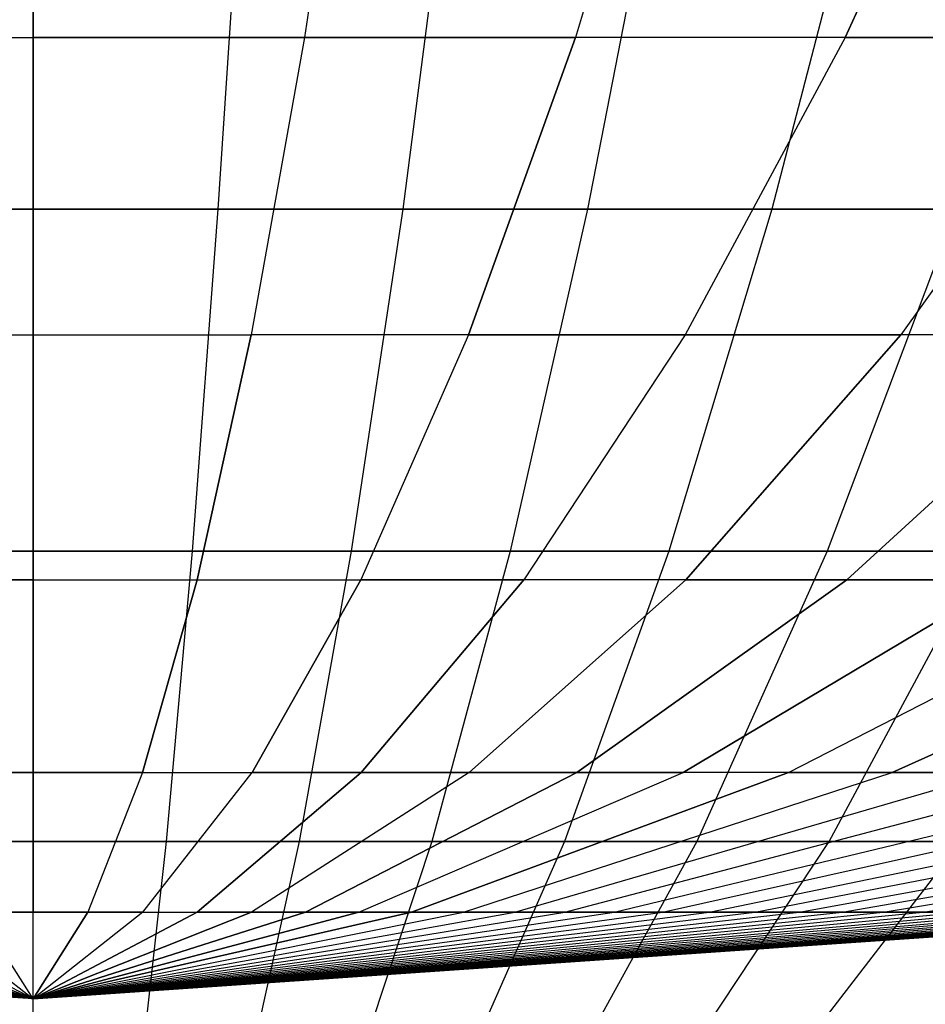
# Model space of a CAD drawing. Extents: x -125 to 125, y -143 to 0.
# Tile 70 of 241: x -0.03 to 1.76, y -141.89 to -139.94. Entities that reach past the tile are written whole.
import ezdxf

# ---------------------------------------------------------------- set-up
doc = ezdxf.new("R2010")
doc.units = 0
doc.header["$LTSCALE"] = 25.4
doc.layers.get('0').update_dxf_attribs({"linetype": 'CONTINUOUS'})

# ---------------------------------------------------------------- blocks, each defined once
blk = doc.blocks.new('NL2500026672_STL')
at = {"color": 0}
for p, q in [((0, -139.2859, 14.7023), (0, -139.9757, 12.3049)), ((0, -139.2859, -14.7023), (0, -139.9757, -12.3049)), ((0, -139.2859, -14.7023), (0, -139.9757, -12.3049)), ((0, -139.2859, 14.7023), (0, -139.9757, 12.3049)), ((0.6413, -139.2859, 14.6884), (0.5367, -139.9757, 12.2932)), ((0.6413, -139.2859, -14.6884), (0.5367, -139.9757, -12.2932)), ((0.6413, -139.2859, 14.6884), (0.5367, -139.9757, 12.2932)), ((0.6413, -139.2859, -14.6884), (0.5367, -139.9757, -12.2932)), ((1.2814, -139.2859, 14.6464), (1.0724, -139.9757, 12.2581)), ((1.2814, -139.2859, 14.6464), (1.0724, -139.9757, 12.2581)), ((1.2814, -139.2859, -14.6464), (1.0724, -139.9757, -12.2581)), ((1.2814, -139.2859, -14.6464), (1.0724, -139.9757, -12.2581)), ((1.919, -139.2859, 14.5766), (1.6061, -139.9757, 12.1997)), ((1.919, -139.2859, 14.5766), (1.6061, -139.9757, 12.1997)), ((1.6061, -139.9757, -12.1997), (1.919, -139.2859, -14.5766)), ((1.6061, -139.9757, -12.1997), (1.919, -139.2859, -14.5766)), ((0, -140.3154, -17.3433), (0, -139.5387, -19.7336)), ((0, -140.3154, -17.3433), (0, -139.5387, -19.7336)), ((0.416, -139.5387, 19.7292), (0.3656, -140.3154, 17.3395)), ((0.416, -139.5387, 19.7292), (0.3656, -140.3154, 17.3395)), ((0.8319, -139.5387, -19.7161), (0.7311, -140.3154, -17.3279)), ((0.8319, -139.5387, -19.7161), (0.7311, -140.3154, -17.3279)), ((1.2474, -139.5387, 19.6941), (1.0963, -140.3154, 17.3087)), ((1.2474, -139.5387, 19.6941), (1.0963, -140.3154, 17.3087)), ((1.6623, -139.5387, -19.6635), (1.461, -140.3154, -17.2817)), ((1.6623, -139.5387, -19.6635), (1.461, -140.3154, -17.2817)), ((-0.5367, -139.9757, 12.2932), (0, -139.9757, 12.3049)), ((-0.5367, -139.9757, 12.2932), (0, -139.9757, 12.3049)), ((-0.5367, -139.9757, -12.2932), (0, -139.9757, -12.3049)), ((-0.5367, -139.9757, -12.2932), (0, -139.9757, -12.3049)), ((0, -140.5635, 9.8805), (0, -139.9757, 12.3049)), ((0.5367, -139.9757, 12.2932), (0, -139.9757, 12.3049)), ((0, -140.5635, 9.8805), (0, -139.9757, 12.3049)), ((0, -139.9757, -12.3049), (0.5367, -139.9757, -12.2932)), ((0, -139.9757, -12.3049), (0, -140.5635, -9.8805)), ((0.5367, -139.9757, 12.2932), (0, -139.9757, 12.3049)), ((0, -139.9757, -12.3049), (0, -140.5635, -9.8805)), ((0, -139.9757, -12.3049), (0.5367, -139.9757, -12.2932)), ((0.5367, -139.9757, 12.2932), (0.431, -140.5635, 9.8711)), ((0.5367, -139.9757, -12.2932), (0.431, -140.5635, -9.8711)), ((0.5367, -139.9757, 12.2932), (0.431, -140.5635, 9.8711)), ((0.5367, -139.9757, -12.2932), (0.431, -140.5635, -9.8711)), ((1.0724, -139.9757, 12.2581), (0.5367, -139.9757, 12.2932)), ((0.5367, -139.9757, -12.2932), (1.0724, -139.9757, -12.2581)), ((1.0724, -139.9757, 12.2581), (0.5367, -139.9757, 12.2932)), ((0.5367, -139.9757, -12.2932), (1.0724, -139.9757, -12.2581)), ((1.0724, -139.9757, 12.2581), (0.8611, -140.5635, 9.8429)), ((0.8611, -140.5635, -9.8429), (1.0724, -139.9757, -12.2581)), ((0.8611, -140.5635, -9.8429), (1.0724, -139.9757, -12.2581)), ((1.0724, -139.9757, 12.2581), (0.8611, -140.5635, 9.8429)), ((1.6061, -139.9757, 12.1997), (1.0724, -139.9757, 12.2581)), ((1.6061, -139.9757, 12.1997), (1.0724, -139.9757, 12.2581)), ((1.6061, -139.9757, -12.1997), (1.0724, -139.9757, -12.2581)), ((1.6061, -139.9757, -12.1997), (1.0724, -139.9757, -12.2581)), ((1.6061, -139.9757, 12.1997), (1.2897, -140.5635, 9.796)), ((1.6061, -139.9757, 12.1997), (1.2897, -140.5635, 9.796)), ((1.6061, -139.9757, -12.1997), (1.2897, -140.5635, -9.796)), ((1.6061, -139.9757, -12.1997), (1.2897, -140.5635, -9.796)), ((2.1367, -139.9757, 12.118), (1.6061, -139.9757, 12.1997)), ((2.1367, -139.9757, 12.118), (1.6061, -139.9757, 12.1997)), ((1.6061, -139.9757, -12.1997), (2.1367, -139.9757, -12.118)), ((1.6061, -139.9757, -12.1997), (2.1367, -139.9757, -12.118)), ((2.1367, -139.9757, 12.118), (1.7157, -140.5635, 9.7304)), ((2.1367, -139.9757, -12.118), (1.7157, -140.5635, -9.7304)), ((2.1367, -139.9757, -12.118), (1.7157, -140.5635, -9.7304)), ((2.1367, -139.9757, 12.118), (1.7157, -140.5635, 9.7304)), ((0, -140.3154, -17.3433), (-0.7311, -140.3154, -17.3279)), ((0, -140.3154, -17.3433), (-0.7311, -140.3154, -17.3279)), ((-0.3656, -140.3154, 17.3395), (0.3656, -140.3154, 17.3395)), ((-0.3656, -140.3154, 17.3395), (0.3656, -140.3154, 17.3395)), ((0.7311, -140.3154, -17.3279), (0, -140.3154, -17.3433)), ((0.7311, -140.3154, -17.3279), (0, -140.3154, -17.3433)), ((0, -140.9914, -14.9226), (0, -140.3154, -17.3433)), ((0, -140.9914, -14.9226), (0, -140.3154, -17.3433)), ((0.3656, -140.3154, 17.3395), (0.3146, -140.9914, 14.9193)), ((0.3656, -140.3154, 17.3395), (0.3146, -140.9914, 14.9193)), ((0.3656, -140.3154, 17.3395), (1.0963, -140.3154, 17.3087)), ((0.3656, -140.3154, 17.3395), (1.0963, -140.3154, 17.3087)), ((0.7311, -140.3154, -17.3279), (0.6291, -140.9914, -14.9094)), ((0.7311, -140.3154, -17.3279), (0.6291, -140.9914, -14.9094)), ((1.461, -140.3154, -17.2817), (0.7311, -140.3154, -17.3279)), ((1.461, -140.3154, -17.2817), (0.7311, -140.3154, -17.3279)), ((1.0963, -140.3154, 17.3087), (0.9433, -140.9914, 14.8928)), ((1.0963, -140.3154, 17.3087), (0.9433, -140.9914, 14.8928)), ((1.0963, -140.3154, 17.3087), (1.825, -140.3154, 17.2471)), ((1.0963, -140.3154, 17.3087), (1.825, -140.3154, 17.2471)), ((1.461, -140.3154, -17.2817), (1.2571, -140.9914, -14.8696)), ((1.461, -140.3154, -17.2817), (1.2571, -140.9914, -14.8696)), ((2.1882, -140.3154, -17.2047), (1.461, -140.3154, -17.2817)), ((2.1882, -140.3154, -17.2047), (1.461, -140.3154, -17.2817)), ((1.825, -140.3154, 17.2471), (1.5703, -140.9914, 14.8398)), ((1.825, -140.3154, 17.2471), (1.5703, -140.9914, 14.8398)), ((-0.431, -140.5635, 9.8711), (0, -140.5635, 9.8805)), ((-0.431, -140.5635, 9.8711), (0, -140.5635, 9.8805)), ((-0.431, -140.5635, -9.8711), (0, -140.5635, -9.8805)), ((-0.431, -140.5635, -9.8711), (0, -140.5635, -9.8805)), ((0, -141.0482, 7.4334), (0, -140.5635, 9.8805)), ((0, -140.5635, 9.8805), (0.431, -140.5635, 9.8711)), ((0, -140.5635, 9.8805), (0.431, -140.5635, 9.8711)), ((0, -141.0482, 7.4334), (0, -140.5635, 9.8805)), ((0, -140.5635, -9.8805), (0.431, -140.5635, -9.8711)), ((0, -140.5635, -9.8805), (0, -141.0482, -7.4334)), ((0, -140.5635, -9.8805), (0.431, -140.5635, -9.8711)), ((0, -140.5635, -9.8805), (0, -141.0482, -7.4334)), ((0.431, -140.5635, -9.8711), (0.3242, -141.0482, -7.4264)), ((0.3242, -141.0482, 7.4264), (0.431, -140.5635, 9.8711)), ((0.3242, -141.0482, 7.4264), (0.431, -140.5635, 9.8711)), ((0.431, -140.5635, -9.8711), (0.3242, -141.0482, -7.4264)), ((0.8611, -140.5635, -9.8429), (0.431, -140.5635, -9.8711)), ((0.8611, -140.5635, 9.8429), (0.431, -140.5635, 9.8711)), ((0.8611, -140.5635, -9.8429), (0.431, -140.5635, -9.8711)), ((0.8611, -140.5635, 9.8429), (0.431, -140.5635, 9.8711)), ((0.8611, -140.5635, -9.8429), (0.6479, -141.0482, -7.4052)), ((0.8611, -140.5635, 9.8429), (0.6479, -141.0482, 7.4052)), ((0.8611, -140.5635, -9.8429), (0.6479, -141.0482, -7.4052)), ((0.8611, -140.5635, 9.8429), (0.6479, -141.0482, 7.4052)), ((1.2897, -140.5635, 9.796), (0.8611, -140.5635, 9.8429)), ((0.8611, -140.5635, -9.8429), (1.2897, -140.5635, -9.796)), ((0.8611, -140.5635, -9.8429), (1.2897, -140.5635, -9.796)), ((1.2897, -140.5635, 9.796), (0.8611, -140.5635, 9.8429)), ((1.2897, -140.5635, 9.796), (0.9703, -141.0482, 7.3699)), ((1.2897, -140.5635, -9.796), (0.9703, -141.0482, -7.3699)), ((1.2897, -140.5635, -9.796), (0.9703, -141.0482, -7.3699)), ((1.2897, -140.5635, 9.796), (0.9703, -141.0482, 7.3699)), ((1.7157, -140.5635, 9.7304), (1.2897, -140.5635, 9.796)), ((1.7157, -140.5635, 9.7304), (1.2897, -140.5635, 9.796)), ((1.2897, -140.5635, -9.796), (1.7157, -140.5635, -9.7304)), ((1.2897, -140.5635, -9.796), (1.7157, -140.5635, -9.7304)), ((1.7157, -140.5635, 9.7304), (1.2908, -141.0482, 7.3205)), ((1.2908, -141.0482, -7.3205), (1.7157, -140.5635, -9.7304)), ((1.2908, -141.0482, -7.3205), (1.7157, -140.5635, -9.7304)), ((1.7157, -140.5635, 9.7304), (1.2908, -141.0482, 7.3205)), ((1.6089, -141.0482, 7.2572), (2.1385, -140.5635, 9.6463)), ((2.1385, -140.5635, -9.6463), (1.6089, -141.0482, -7.2572)), ((2.1385, -140.5635, -9.6463), (1.6089, -141.0482, -7.2572)), ((1.6089, -141.0482, 7.2572), (2.1385, -140.5635, 9.6463)), ((2.1385, -140.5635, -9.6463), (1.7157, -140.5635, -9.7304)), ((2.1385, -140.5635, -9.6463), (1.7157, -140.5635, -9.7304)), ((2.1385, -140.5635, 9.6463), (1.7157, -140.5635, 9.7304)), ((2.1385, -140.5635, 9.6463), (1.7157, -140.5635, 9.7304)), ((0, -140.9914, -14.9226), (-0.6291, -140.9914, -14.9094)), ((0, -140.9914, -14.9226), (-0.6291, -140.9914, -14.9094)), ((-0.3146, -140.9914, 14.9193), (0.3146, -140.9914, 14.9193)), ((-0.3146, -140.9914, 14.9193), (0.3146, -140.9914, 14.9193)), ((0.6291, -140.9914, -14.9094), (0, -140.9914, -14.9226)), ((0.6291, -140.9914, -14.9094), (0, -140.9914, -14.9226)), ((0, -141.5653, -12.4757), (0, -140.9914, -14.9226)), ((0, -141.5653, -12.4757), (0, -140.9914, -14.9226)), ((0.3146, -140.9914, 14.9193), (0.263, -141.5653, 12.473)), ((0.3146, -140.9914, 14.9193), (0.263, -141.5653, 12.473)), ((0.3146, -140.9914, 14.9193), (0.9433, -140.9914, 14.8928)), ((0.3146, -140.9914, 14.9193), (0.9433, -140.9914, 14.8928)), ((0.6291, -140.9914, -14.9094), (0.5259, -141.5653, -12.4647)), ((0.6291, -140.9914, -14.9094), (0.5259, -141.5653, -12.4647)), ((1.2571, -140.9914, -14.8696), (0.6291, -140.9914, -14.9094)), ((1.2571, -140.9914, -14.8696), (0.6291, -140.9914, -14.9094)), ((0.9433, -140.9914, 14.8928), (0.7886, -141.5653, 12.4508)), ((0.9433, -140.9914, 14.8928), (0.7886, -141.5653, 12.4508)), ((0.9433, -140.9914, 14.8928), (1.5703, -140.9914, 14.8398)), ((0.9433, -140.9914, 14.8928), (1.5703, -140.9914, 14.8398)), ((1.2571, -140.9914, -14.8696), (1.0509, -141.5653, -12.4314)), ((1.2571, -140.9914, -14.8696), (1.0509, -141.5653, -12.4314)), ((1.8828, -140.9914, -14.8034), (1.2571, -140.9914, -14.8696)), ((1.8828, -140.9914, -14.8034), (1.2571, -140.9914, -14.8696)), ((1.5703, -140.9914, 14.8398), (1.3128, -141.5653, 12.4065)), ((1.5703, -140.9914, 14.8398), (1.3128, -141.5653, 12.4065)), ((1.5703, -140.9914, 14.8398), (2.1945, -140.9914, 14.7604)), ((1.5703, -140.9914, 14.8398), (2.1945, -140.9914, 14.7604)), ((1.5741, -141.5653, -12.376), (1.8828, -140.9914, -14.8034)), ((1.5741, -141.5653, -12.376), (1.8828, -140.9914, -14.8034)), ((-0.3242, -141.0482, -7.4264), (0, -141.0482, -7.4334)), ((0, -141.0482, 7.4334), (-0.3242, -141.0482, 7.4264)), ((0, -141.0482, 7.4334), (-0.3242, -141.0482, 7.4264)), ((-0.3242, -141.0482, -7.4264), (0, -141.0482, -7.4334)), ((0, -141.4291, -4.9681), (0, -141.0482, -7.4334)), ((0, -141.0482, 7.4334), (0.3242, -141.0482, 7.4264)), ((0, -141.0482, 7.4334), (0, -141.4291, 4.9681)), ((0, -141.0482, 7.4334), (0, -141.4291, 4.9681)), ((0, -141.0482, 7.4334), (0.3242, -141.0482, 7.4264)), ((0, -141.0482, -7.4334), (0.3242, -141.0482, -7.4264)), ((0, -141.4291, -4.9681), (0, -141.0482, -7.4334)), ((0, -141.0482, -7.4334), (0.3242, -141.0482, -7.4264)), ((0.2167, -141.4291, 4.9633), (0.3242, -141.0482, 7.4264)), ((0.2167, -141.4291, 4.9633), (0.3242, -141.0482, 7.4264)), ((0.3242, -141.0482, -7.4264), (0.2167, -141.4291, -4.9633)), ((0.3242, -141.0482, -7.4264), (0.2167, -141.4291, -4.9633)), ((0.3242, -141.0482, -7.4264), (0.6479, -141.0482, -7.4052)), ((0.3242, -141.0482, 7.4264), (0.6479, -141.0482, 7.4052)), ((0.3242, -141.0482, 7.4264), (0.6479, -141.0482, 7.4052)), ((0.3242, -141.0482, -7.4264), (0.6479, -141.0482, -7.4052)), ((0.433, -141.4291, 4.9491), (0.6479, -141.0482, 7.4052)), ((0.433, -141.4291, 4.9491), (0.6479, -141.0482, 7.4052)), ((0.6479, -141.0482, -7.4052), (0.433, -141.4291, -4.9491)), ((0.6479, -141.0482, -7.4052), (0.433, -141.4291, -4.9491)), ((0.9703, -141.0482, 7.3699), (0.6479, -141.0482, 7.4052)), ((0.6479, -141.0482, -7.4052), (0.9703, -141.0482, -7.3699)), ((0.6479, -141.0482, -7.4052), (0.9703, -141.0482, -7.3699)), ((0.9703, -141.0482, 7.3699), (0.6479, -141.0482, 7.4052)), ((0.9703, -141.0482, 7.3699), (0.6485, -141.4291, 4.9255)), ((0.6485, -141.4291, -4.9255), (0.9703, -141.0482, -7.3699)), ((0.6485, -141.4291, -4.9255), (0.9703, -141.0482, -7.3699)), ((0.9703, -141.0482, 7.3699), (0.6485, -141.4291, 4.9255)), ((1.2908, -141.0482, -7.3205), (0.8627, -141.4291, -4.8926)), ((1.2908, -141.0482, -7.3205), (0.8627, -141.4291, -4.8926)), ((1.2908, -141.0482, 7.3205), (0.8627, -141.4291, 4.8926)), ((1.2908, -141.0482, 7.3205), (0.8627, -141.4291, 4.8926)), ((1.2908, -141.0482, 7.3205), (0.9703, -141.0482, 7.3699)), ((1.2908, -141.0482, -7.3205), (0.9703, -141.0482, -7.3699)), ((1.2908, -141.0482, -7.3205), (0.9703, -141.0482, -7.3699)), ((1.2908, -141.0482, 7.3205), (0.9703, -141.0482, 7.3699)), ((1.0753, -141.4291, 4.8503), (1.6089, -141.0482, 7.2572)), ((1.6089, -141.0482, -7.2572), (1.0753, -141.4291, -4.8503)), ((1.0753, -141.4291, 4.8503), (1.6089, -141.0482, 7.2572)), ((1.6089, -141.0482, -7.2572), (1.0753, -141.4291, -4.8503)), ((1.2858, -141.4291, 4.7988), (1.9239, -141.0482, 7.1802)), ((1.2858, -141.4291, 4.7988), (1.9239, -141.0482, 7.1802)), ((1.9239, -141.0482, -7.1802), (1.2858, -141.4291, -4.7988)), ((1.9239, -141.0482, -7.1802), (1.2858, -141.4291, -4.7988)), ((1.2908, -141.0482, -7.3205), (1.6089, -141.0482, -7.2572)), ((1.2908, -141.0482, -7.3205), (1.6089, -141.0482, -7.2572)), ((1.6089, -141.0482, 7.2572), (1.2908, -141.0482, 7.3205)), ((1.6089, -141.0482, 7.2572), (1.2908, -141.0482, 7.3205)), ((1.4939, -141.4291, 4.7381), (2.2353, -141.0482, 7.0894)), ((1.4939, -141.4291, 4.7381), (2.2353, -141.0482, 7.0894)), ((1.4939, -141.4291, -4.7381), (2.2353, -141.0482, -7.0894)), ((1.4939, -141.4291, -4.7381), (2.2353, -141.0482, -7.0894)), ((1.9239, -141.0482, 7.1802), (1.6089, -141.0482, 7.2572)), ((1.9239, -141.0482, 7.1802), (1.6089, -141.0482, 7.2572)), ((1.6089, -141.0482, -7.2572), (1.9239, -141.0482, -7.1802)), ((1.6089, -141.0482, -7.2572), (1.9239, -141.0482, -7.1802)), ((2.5424, -141.0482, -6.9852), (1.6992, -141.4291, -4.6684)), ((1.6992, -141.4291, 4.6684), (2.5424, -141.0482, 6.9852)), ((1.6992, -141.4291, 4.6684), (2.5424, -141.0482, 6.9852)), ((2.5424, -141.0482, -6.9852), (1.6992, -141.4291, -4.6684)), ((-0.2167, -141.4291, -4.9633), (0, -141.4291, -4.9681)), ((-0.2167, -141.4291, -4.9633), (0, -141.4291, -4.9681)), ((0, -141.4291, 4.9681), (-0.2167, -141.4291, 4.9633)), ((0, -141.4291, 4.9681), (-0.2167, -141.4291, 4.9633)), ((0, -141.7054, -2.4888), (0, -141.4291, -4.9681)), ((0.2167, -141.4291, 4.9633), (0, -141.4291, 4.9681)), ((0, -141.4291, 4.9681), (0, -141.7054, 2.4888)), ((0.2167, -141.4291, 4.9633), (0, -141.4291, 4.9681)), ((0, -141.4291, 4.9681), (0, -141.7054, 2.4888)), ((0, -141.4291, -4.9681), (0.2167, -141.4291, -4.9633)), ((0, -141.7054, -2.4888), (0, -141.4291, -4.9681)), ((0, -141.4291, -4.9681), (0.2167, -141.4291, -4.9633)), ((0.2167, -141.4291, 4.9633), (0.1086, -141.7054, 2.4864)), ((0.2167, -141.4291, 4.9633), (0.1086, -141.7054, 2.4864)), ((0.2167, -141.4291, -4.9633), (0.1086, -141.7054, -2.4864)), ((0.2167, -141.4291, -4.9633), (0.1086, -141.7054, -2.4864)), ((0.2167, -141.4291, 4.9633), (0.433, -141.4291, 4.9491)), ((0.2167, -141.4291, 4.9633), (0.433, -141.4291, 4.9491)), ((0.2167, -141.4291, -4.9633), (0.433, -141.4291, -4.9491)), ((0.2167, -141.4291, -4.9633), (0.433, -141.4291, -4.9491)), ((0.2169, -141.7054, 2.4793), (0.433, -141.4291, 4.9491)), ((0.2169, -141.7054, 2.4793), (0.433, -141.4291, 4.9491)), ((0.2169, -141.7054, -2.4793), (0.433, -141.4291, -4.9491)), ((0.2169, -141.7054, -2.4793), (0.433, -141.4291, -4.9491)), ((0.3248, -141.7054, 2.4675), (0.6485, -141.4291, 4.9255)), ((0.3248, -141.7054, 2.4675), (0.6485, -141.4291, 4.9255)), ((0.6485, -141.4291, -4.9255), (0.3248, -141.7054, -2.4675)), ((0.6485, -141.4291, -4.9255), (0.3248, -141.7054, -2.4675)), ((0.8627, -141.4291, 4.8926), (0.4322, -141.7054, 2.4509)), ((0.8627, -141.4291, -4.8926), (0.4322, -141.7054, -2.4509)), ((0.8627, -141.4291, 4.8926), (0.4322, -141.7054, 2.4509)), ((0.8627, -141.4291, -4.8926), (0.4322, -141.7054, -2.4509)), ((0.433, -141.4291, 4.9491), (0.6485, -141.4291, 4.9255)), ((0.433, -141.4291, 4.9491), (0.6485, -141.4291, 4.9255)), ((0.6485, -141.4291, -4.9255), (0.433, -141.4291, -4.9491)), ((0.6485, -141.4291, -4.9255), (0.433, -141.4291, -4.9491)), ((0.5387, -141.7054, 2.4298), (1.0753, -141.4291, 4.8503)), ((1.0753, -141.4291, -4.8503), (0.5387, -141.7054, -2.4298)), ((0.5387, -141.7054, 2.4298), (1.0753, -141.4291, 4.8503)), ((1.0753, -141.4291, -4.8503), (0.5387, -141.7054, -2.4298)), ((0.6441, -141.7054, 2.404), (1.2858, -141.4291, 4.7988)), ((0.6441, -141.7054, 2.404), (1.2858, -141.4291, 4.7988)), ((0.6441, -141.7054, -2.404), (1.2858, -141.4291, -4.7988)), ((0.6441, -141.7054, -2.404), (1.2858, -141.4291, -4.7988)), ((0.8627, -141.4291, 4.8926), (0.6485, -141.4291, 4.9255)), ((0.6485, -141.4291, -4.9255), (0.8627, -141.4291, -4.8926)), ((0.6485, -141.4291, -4.9255), (0.8627, -141.4291, -4.8926)), ((0.8627, -141.4291, 4.8926), (0.6485, -141.4291, 4.9255)), ((1.4939, -141.4291, -4.7381), (0.7484, -141.7054, -2.3736)), ((0.7484, -141.7054, 2.3736), (1.4939, -141.4291, 4.7381)), ((0.7484, -141.7054, 2.3736), (1.4939, -141.4291, 4.7381)), ((1.4939, -141.4291, -4.7381), (0.7484, -141.7054, -2.3736)), ((0.8512, -141.7054, -2.3387), (1.6992, -141.4291, -4.6684)), ((0.8512, -141.7054, -2.3387), (1.6992, -141.4291, -4.6684)), ((0.8512, -141.7054, 2.3387), (1.6992, -141.4291, 4.6684)), ((0.8512, -141.7054, 2.3387), (1.6992, -141.4291, 4.6684)), ((0.8627, -141.4291, -4.8926), (1.0753, -141.4291, -4.8503)), ((1.0753, -141.4291, 4.8503), (0.8627, -141.4291, 4.8926)), ((1.0753, -141.4291, 4.8503), (0.8627, -141.4291, 4.8926)), ((0.8627, -141.4291, -4.8926), (1.0753, -141.4291, -4.8503)), ((0.9524, -141.7054, -2.2993), (1.9012, -141.4291, -4.5899)), ((0.9524, -141.7054, -2.2993), (1.9012, -141.4291, -4.5899)), ((0.9524, -141.7054, 2.2993), (1.9012, -141.4291, 4.5899)), ((0.9524, -141.7054, 2.2993), (1.9012, -141.4291, 4.5899)), ((1.0518, -141.7054, -2.2556), (2.0996, -141.4291, -4.5026)), ((1.0518, -141.7054, -2.2556), (2.0996, -141.4291, -4.5026)), ((1.0518, -141.7054, 2.2556), (2.0996, -141.4291, 4.5026)), ((1.0518, -141.7054, 2.2556), (2.0996, -141.4291, 4.5026)), ((1.2858, -141.4291, 4.7988), (1.0753, -141.4291, 4.8503)), ((1.2858, -141.4291, 4.7988), (1.0753, -141.4291, 4.8503)), ((1.0753, -141.4291, -4.8503), (1.2858, -141.4291, -4.7988)), ((1.0753, -141.4291, -4.8503), (1.2858, -141.4291, -4.7988)), ((1.1492, -141.7054, -2.2076), (2.294, -141.4291, -4.4067)), ((1.1492, -141.7054, -2.2076), (2.294, -141.4291, -4.4067)), ((1.1492, -141.7054, 2.2076), (2.294, -141.4291, 4.4067)), ((1.1492, -141.7054, 2.2076), (2.294, -141.4291, 4.4067)), ((1.2444, -141.7054, -2.1553), (2.484, -141.4291, -4.3025)), ((1.2444, -141.7054, -2.1553), (2.484, -141.4291, -4.3025)), ((1.2444, -141.7054, 2.1553), (2.484, -141.4291, 4.3025)), ((1.2444, -141.7054, 2.1553), (2.484, -141.4291, 4.3025)), ((1.4939, -141.4291, 4.7381), (1.2858, -141.4291, 4.7988)), ((1.4939, -141.4291, 4.7381), (1.2858, -141.4291, 4.7988)), ((1.4939, -141.4291, -4.7381), (1.2858, -141.4291, -4.7988)), ((1.4939, -141.4291, -4.7381), (1.2858, -141.4291, -4.7988)), ((1.3372, -141.7054, -2.099), (2.6693, -141.4291, -4.19)), ((1.3372, -141.7054, -2.099), (2.6693, -141.4291, -4.19)), ((1.3372, -141.7054, 2.099), (2.6693, -141.4291, 4.19)), ((1.3372, -141.7054, 2.099), (2.6693, -141.4291, 4.19)), ((1.4275, -141.7054, -2.0387), (2.8496, -141.4291, -4.0696)), ((1.4275, -141.7054, -2.0387), (2.8496, -141.4291, -4.0696)), ((1.4275, -141.7054, 2.0387), (2.8496, -141.4291, 4.0696)), ((1.4275, -141.7054, 2.0387), (2.8496, -141.4291, 4.0696)), ((1.4939, -141.4291, -4.7381), (1.6992, -141.4291, -4.6684)), ((1.6992, -141.4291, 4.6684), (1.4939, -141.4291, 4.7381)), ((1.6992, -141.4291, 4.6684), (1.4939, -141.4291, 4.7381)), ((1.4939, -141.4291, -4.7381), (1.6992, -141.4291, -4.6684)), ((1.5151, -141.7054, -1.9745), (3.0244, -141.4291, -3.9414)), ((1.5151, -141.7054, -1.9745), (3.0244, -141.4291, -3.9414)), ((1.5151, -141.7054, 1.9745), (3.0244, -141.4291, 3.9414)), ((1.5151, -141.7054, 1.9745), (3.0244, -141.4291, 3.9414)), ((1.5997, -141.7054, -1.9065), (3.1934, -141.4291, -3.8057)), ((1.5997, -141.7054, -1.9065), (3.1934, -141.4291, -3.8057)), ((1.5997, -141.7054, 1.9065), (3.1934, -141.4291, 3.8057)), ((1.5997, -141.7054, 1.9065), (3.1934, -141.4291, 3.8057)), ((1.6814, -141.7054, -1.8349), (3.3564, -141.4291, -3.6628)), ((1.6814, -141.7054, -1.8349), (3.3564, -141.4291, -3.6628)), ((1.6814, -141.7054, 1.8349), (3.3564, -141.4291, 3.6628)), ((1.6814, -141.7054, 1.8349), (3.3564, -141.4291, 3.6628)), ((1.6992, -141.4291, -4.6684), (1.9012, -141.4291, -4.5899)), ((1.6992, -141.4291, -4.6684), (1.9012, -141.4291, -4.5899)), ((1.9012, -141.4291, 4.5899), (1.6992, -141.4291, 4.6684)), ((1.9012, -141.4291, 4.5899), (1.6992, -141.4291, 4.6684)), ((1.7598, -141.7054, -1.7598), (3.5129, -141.4291, -3.5129)), ((1.7598, -141.7054, -1.7598), (3.5129, -141.4291, -3.5129)), ((1.7598, -141.7054, 1.7598), (3.5129, -141.4291, 3.5129)), ((1.7598, -141.7054, 1.7598), (3.5129, -141.4291, 3.5129)), ((0, -141.5653, -12.4757), (-0.5259, -141.5653, -12.4647)), ((0, -141.5653, -12.4757), (-0.5259, -141.5653, -12.4647)), ((-0.263, -141.5653, 12.473), (0.263, -141.5653, 12.473)), ((-0.263, -141.5653, 12.473), (0.263, -141.5653, 12.473)), ((0.5259, -141.5653, -12.4647), (0, -141.5653, -12.4757)), ((0.5259, -141.5653, -12.4647), (0, -141.5653, -12.4757)), ((0, -142.0363, -10.007), (0, -141.5653, -12.4757)), ((0, -142.0363, -10.007), (0, -141.5653, -12.4757)), ((0.263, -141.5653, 12.473), (0.211, -142.0363, 10.0047)), ((0.263, -141.5653, 12.473), (0.211, -142.0363, 10.0047)), ((0.263, -141.5653, 12.473), (0.7886, -141.5653, 12.4508)), ((0.263, -141.5653, 12.473), (0.7886, -141.5653, 12.4508)), ((0.5259, -141.5653, -12.4647), (0.4219, -142.0363, -9.9981)), ((0.5259, -141.5653, -12.4647), (0.4219, -142.0363, -9.9981)), ((1.0509, -141.5653, -12.4314), (0.5259, -141.5653, -12.4647)), ((1.0509, -141.5653, -12.4314), (0.5259, -141.5653, -12.4647)), ((0.7886, -141.5653, 12.4508), (0.6326, -142.0363, 9.987)), ((0.7886, -141.5653, 12.4508), (0.6326, -142.0363, 9.987)), ((0.7886, -141.5653, 12.4508), (1.3128, -141.5653, 12.4065)), ((0.7886, -141.5653, 12.4508), (1.3128, -141.5653, 12.4065)), ((1.0509, -141.5653, -12.4314), (0.843, -142.0363, -9.9714)), ((1.0509, -141.5653, -12.4314), (0.843, -142.0363, -9.9714)), ((1.5741, -141.5653, -12.376), (1.0509, -141.5653, -12.4314)), ((1.5741, -141.5653, -12.376), (1.0509, -141.5653, -12.4314)), ((1.3128, -141.5653, 12.4065), (1.053, -142.0363, 9.9514)), ((1.3128, -141.5653, 12.4065), (1.053, -142.0363, 9.9514)), ((1.2626, -142.0363, -9.927), (1.5741, -141.5653, -12.376)), ((1.2626, -142.0363, -9.927), (1.5741, -141.5653, -12.376)), ((1.3128, -141.5653, 12.4065), (1.8346, -141.5653, 12.3401)), ((1.3128, -141.5653, 12.4065), (1.8346, -141.5653, 12.3401)), ((1.8346, -141.5653, 12.3401), (1.4716, -142.0363, 9.8982)), ((1.8346, -141.5653, 12.3401), (1.4716, -142.0363, 9.8982)), ((2.0944, -141.5653, -12.2987), (1.5741, -141.5653, -12.376)), ((2.0944, -141.5653, -12.2987), (1.5741, -141.5653, -12.376)), ((0, -141.8767), (-2.4888, -141.7054)), ((0, -141.8767), (-2.4888, -141.7054)), ((0, -141.8767), (-2.4864, -141.7054, 0.1086)), ((0, -141.8767), (-2.4864, -141.7054, 0.1086)), ((0, -141.8767), (-2.4864, -141.7054, -0.1086)), ((0, -141.8767), (-2.4864, -141.7054, -0.1086)), ((0, -141.8767), (-2.4793, -141.7054, 0.2169)), ((0, -141.8767), (-2.4793, -141.7054, 0.2169)), ((0, -141.8767), (-2.4793, -141.7054, -0.2169)), ((0, -141.8767), (-2.4793, -141.7054, -0.2169)), ((0, -141.8767), (-2.4675, -141.7054, 0.3248)), ((0, -141.8767), (-2.4675, -141.7054, 0.3248)), ((0, -141.8767), (-2.4675, -141.7054, -0.3248)), ((0, -141.8767), (-2.4675, -141.7054, -0.3248)), ((0, -141.8767), (-2.4509, -141.7054, 0.4322)), ((0, -141.8767), (-2.4509, -141.7054, 0.4322)), ((0, -141.8767), (-2.4509, -141.7054, -0.4322)), ((0, -141.8767), (-2.4509, -141.7054, -0.4322)), ((0, -141.8767), (-2.4298, -141.7054, 0.5387)), ((0, -141.8767), (-2.4298, -141.7054, 0.5387)), ((0, -141.8767), (-2.4298, -141.7054, -0.5387)), ((0, -141.8767), (-2.4298, -141.7054, -0.5387)), ((0, -141.8767), (-2.404, -141.7054, 0.6441)), ((0, -141.8767), (-2.404, -141.7054, 0.6441)), ((0, -141.8767), (-2.404, -141.7054, -0.6441)), ((0, -141.8767), (-2.404, -141.7054, -0.6441)), ((0, -141.8767), (-2.3736, -141.7054, 0.7484)), ((0, -141.8767), (-2.3736, -141.7054, 0.7484)), ((0, -141.8767), (-2.3736, -141.7054, -0.7484)), ((0, -141.8767), (-2.3736, -141.7054, -0.7484)), ((0, -141.8767), (-2.3387, -141.7054, 0.8512)), ((0, -141.8767), (-2.3387, -141.7054, 0.8512)), ((0, -141.8767), (-2.3387, -141.7054, -0.8512)), ((0, -141.8767), (-2.3387, -141.7054, -0.8512)), ((0, -141.8767), (-2.2993, -141.7054, 0.9524)), ((0, -141.8767), (-2.2993, -141.7054, 0.9524)), ((0, -141.8767), (-2.2993, -141.7054, -0.9524)), ((0, -141.8767), (-2.2993, -141.7054, -0.9524)), ((0, -141.8767), (-2.2556, -141.7054, 1.0518)), ((0, -141.8767), (-2.2556, -141.7054, 1.0518)), ((0, -141.8767), (-2.2556, -141.7054, -1.0518)), ((0, -141.8767), (-2.2556, -141.7054, -1.0518)), ((0, -141.8767), (-2.2076, -141.7054, 1.1492)), ((0, -141.8767), (-2.2076, -141.7054, 1.1492)), ((0, -141.8767), (-2.2076, -141.7054, -1.1492)), ((0, -141.8767), (-2.2076, -141.7054, -1.1492)), ((0, -141.8767), (-2.1553, -141.7054, 1.2444)), ((0, -141.8767), (-2.1553, -141.7054, 1.2444)), ((0, -141.8767), (-2.1553, -141.7054, -1.2444)), ((0, -141.8767), (-2.1553, -141.7054, -1.2444)), ((0, -141.8767), (-2.099, -141.7054, 1.3372)), ((0, -141.8767), (-2.099, -141.7054, 1.3372)), ((0, -141.8767), (-2.099, -141.7054, -1.3372)), ((0, -141.8767), (-2.099, -141.7054, -1.3372)), ((0, -141.8767), (-2.0387, -141.7054, 1.4275)), ((0, -141.8767), (-2.0387, -141.7054, 1.4275)), ((0, -141.8767), (-2.0387, -141.7054, -1.4275)), ((0, -141.8767), (-2.0387, -141.7054, -1.4275)), ((0, -141.8767), (-1.9745, -141.7054, 1.5151)), ((0, -141.8767), (-1.9745, -141.7054, 1.5151)), ((0, -141.8767), (-1.9745, -141.7054, -1.5151)), ((0, -141.8767), (-1.9745, -141.7054, -1.5151)), ((0, -141.8767), (-1.9065, -141.7054, 1.5997)), ((0, -141.8767), (-1.9065, -141.7054, 1.5997)), ((0, -141.8767), (-1.9065, -141.7054, -1.5997)), ((0, -141.8767), (-1.9065, -141.7054, -1.5997)), ((0, -141.8767), (-1.8349, -141.7054, 1.6814)), ((0, -141.8767), (-1.8349, -141.7054, 1.6814)), ((0, -141.8767), (-1.8349, -141.7054, -1.6814)), ((0, -141.8767), (-1.8349, -141.7054, -1.6814)), ((0, -141.8767), (-1.7598, -141.7054, 1.7598)), ((0, -141.8767), (-1.7598, -141.7054, 1.7598)), ((0, -141.8767), (-1.7598, -141.7054, -1.7598)), ((0, -141.8767), (-1.7598, -141.7054, -1.7598)), ((0, -141.8767), (-1.6814, -141.7054, 1.8349)), ((0, -141.8767), (-1.6814, -141.7054, 1.8349)), ((0, -141.8767), (-1.6814, -141.7054, -1.8349)), ((0, -141.8767), (-1.6814, -141.7054, -1.8349)), ((0, -141.8767), (-1.5997, -141.7054, 1.9065)), ((0, -141.8767), (-1.5997, -141.7054, 1.9065)), ((0, -141.8767), (-1.5997, -141.7054, -1.9065)), ((0, -141.8767), (-1.5997, -141.7054, -1.9065)), ((0, -141.8767), (-1.5151, -141.7054, 1.9745)), ((0, -141.8767), (-1.5151, -141.7054, 1.9745)), ((0, -141.8767), (-1.5151, -141.7054, -1.9745)), ((0, -141.8767), (-1.5151, -141.7054, -1.9745)), ((0, -141.8767), (-1.4275, -141.7054, 2.0387)), ((0, -141.8767), (-1.4275, -141.7054, 2.0387)), ((0, -141.8767), (-1.4275, -141.7054, -2.0387)), ((0, -141.8767), (-1.4275, -141.7054, -2.0387)), ((0, -141.8767), (-1.3372, -141.7054, 2.099)), ((0, -141.8767), (-1.3372, -141.7054, 2.099)), ((0, -141.8767), (-1.3372, -141.7054, -2.099)), ((0, -141.8767), (-1.3372, -141.7054, -2.099)), ((0, -141.8767), (-1.2444, -141.7054, 2.1553)), ((0, -141.8767), (-1.2444, -141.7054, 2.1553)), ((0, -141.8767), (-1.2444, -141.7054, -2.1553)), ((0, -141.8767), (-1.2444, -141.7054, -2.1553)), ((0, -141.8767), (-1.1492, -141.7054, 2.2076)), ((0, -141.8767), (-1.1492, -141.7054, 2.2076)), ((0, -141.8767), (-1.1492, -141.7054, -2.2076)), ((0, -141.8767), (-1.1492, -141.7054, -2.2076)), ((0, -141.8767), (-1.0518, -141.7054, 2.2556)), ((0, -141.8767), (-1.0518, -141.7054, 2.2556)), ((0, -141.8767), (-1.0518, -141.7054, -2.2556)), ((0, -141.8767), (-1.0518, -141.7054, -2.2556)), ((0, -141.8767), (-0.9524, -141.7054, 2.2993)), ((0, -141.8767), (-0.9524, -141.7054, 2.2993)), ((-0.9524, -141.7054, -2.2993), (0, -141.8767)), ((-0.9524, -141.7054, -2.2993), (0, -141.8767)), ((-0.8512, -141.7054, -2.3387), (0, -141.8767)), ((0, -141.8767), (-0.8512, -141.7054, 2.3387)), ((0, -141.8767), (-0.8512, -141.7054, 2.3387)), ((-0.8512, -141.7054, -2.3387), (0, -141.8767)), ((0, -141.8767), (-0.7484, -141.7054, -2.3736)), ((0, -141.8767), (-0.7484, -141.7054, 2.3736)), ((0, -141.8767), (-0.7484, -141.7054, 2.3736)), ((0, -141.8767), (-0.7484, -141.7054, -2.3736)), ((0, -141.8767), (-0.6441, -141.7054, 2.404)), ((0, -141.8767), (-0.6441, -141.7054, 2.404)), ((-0.6441, -141.7054, -2.404), (0, -141.8767)), ((-0.6441, -141.7054, -2.404), (0, -141.8767)), ((0, -141.8767), (-0.5387, -141.7054, 2.4298)), ((0, -141.8767), (-0.5387, -141.7054, 2.4298)), ((-0.5387, -141.7054, -2.4298), (0, -141.8767)), ((-0.5387, -141.7054, -2.4298), (0, -141.8767)), ((0, -141.8767), (-0.4322, -141.7054, 2.4509)), ((0, -141.8767), (-0.4322, -141.7054, 2.4509)), ((0, -141.8767), (-0.4322, -141.7054, -2.4509)), ((0, -141.8767), (-0.4322, -141.7054, -2.4509)), ((0, -141.8767), (-0.3248, -141.7054, 2.4675)), ((0, -141.8767), (-0.3248, -141.7054, 2.4675)), ((0, -141.8767), (-0.3248, -141.7054, -2.4675)), ((0, -141.8767), (-0.3248, -141.7054, -2.4675)), ((-0.2169, -141.7054, -2.4793), (0, -141.8767)), ((-0.2169, -141.7054, 2.4793), (0, -141.8767)), ((-0.2169, -141.7054, -2.4793), (0, -141.8767)), ((-0.2169, -141.7054, 2.4793), (0, -141.8767)), ((0, -141.8767), (-0.1086, -141.7054, -2.4864)), ((-0.1086, -141.7054, -2.4864), (0, -141.7054, -2.4888)), ((-0.1086, -141.7054, -2.4864), (0, -141.7054, -2.4888)), ((0, -141.8767), (-0.1086, -141.7054, -2.4864)), ((0, -141.7054, 2.4888), (-0.1086, -141.7054, 2.4864)), ((0, -141.7054, 2.4888), (-0.1086, -141.7054, 2.4864)), ((0, -141.8767), (-0.1086, -141.7054, 2.4864)), ((0, -141.8767), (-0.1086, -141.7054, 2.4864)), ((0.7484, -141.7054, -2.3736), (0, -141.8767)), ((0, -141.8767), (0.8512, -141.7054, -2.3387)), ((0, -141.8767), (0, -141.7054, -2.4888)), ((0, -141.8767), (0.8512, -141.7054, -2.3387)), ((0, -141.8767), (0.9524, -141.7054, -2.2993)), ((0, -141.8767), (0.9524, -141.7054, -2.2993)), ((0, -141.8767), (1.0518, -141.7054, -2.2556)), ((0, -141.8767), (1.0518, -141.7054, -2.2556)), ((0, -141.8767), (1.1492, -141.7054, -2.2076)), ((0, -141.8767), (1.1492, -141.7054, -2.2076)), ((0, -141.8767), (1.2444, -141.7054, -2.1553)), ((0, -141.8767), (1.2444, -141.7054, -2.1553)), ((0, -141.8767), (1.3372, -141.7054, -2.099)), ((0, -141.8767), (1.3372, -141.7054, -2.099)), ((0, -141.8767), (1.4275, -141.7054, -2.0387)), ((0, -141.8767), (1.4275, -141.7054, -2.0387)), ((0, -141.8767), (1.5151, -141.7054, -1.9745)), ((0, -141.8767), (1.5151, -141.7054, -1.9745)), ((0, -141.8767), (1.5997, -141.7054, -1.9065)), ((0, -141.8767), (1.5997, -141.7054, -1.9065)), ((0, -141.8767), (1.6814, -141.7054, -1.8349)), ((0, -141.8767), (1.6814, -141.7054, -1.8349)), ((0, -141.8767), (1.7598, -141.7054, -1.7598)), ((0, -141.8767), (1.7598, -141.7054, -1.7598)), ((0, -141.8767), (1.8349, -141.7054, -1.6814)), ((0, -141.8767), (1.8349, -141.7054, -1.6814)), ((0, -141.8767), (1.9065, -141.7054, -1.5997)), ((0, -141.8767), (1.9065, -141.7054, -1.5997)), ((0, -141.8767), (1.9745, -141.7054, -1.5151)), ((0, -141.8767), (1.9745, -141.7054, -1.5151)), ((0, -141.8767), (2.0387, -141.7054, -1.4275)), ((0, -141.8767), (2.0387, -141.7054, -1.4275)), ((0, -141.8767), (2.099, -141.7054, -1.3372)), ((0, -141.8767), (2.099, -141.7054, -1.3372)), ((0, -141.8767), (2.1553, -141.7054, -1.2444)), ((0, -141.8767), (2.1553, -141.7054, -1.2444)), ((0, -141.8767), (2.2076, -141.7054, -1.1492)), ((0, -141.8767), (2.2076, -141.7054, -1.1492)), ((0, -141.8767), (2.2556, -141.7054, -1.0518)), ((0, -141.8767), (2.2556, -141.7054, -1.0518)), ((0, -141.8767), (2.2993, -141.7054, -0.9524)), ((0, -141.8767), (2.2993, -141.7054, -0.9524)), ((0, -141.8767), (2.3387, -141.7054, -0.8512)), ((0, -141.8767), (2.3387, -141.7054, -0.8512)), ((0, -141.8767), (2.3736, -141.7054, -0.7484)), ((0, -141.8767), (2.3736, -141.7054, -0.7484)), ((0, -141.8767), (2.404, -141.7054, -0.6441)), ((0, -141.8767), (2.404, -141.7054, -0.6441)), ((0, -141.8767), (2.4298, -141.7054, -0.5387)), ((0, -141.8767), (2.4298, -141.7054, -0.5387)), ((0, -141.8767), (2.4509, -141.7054, -0.4322)), ((0, -141.8767), (2.4509, -141.7054, -0.4322)), ((0, -141.8767), (2.4675, -141.7054, -0.3248)), ((0, -141.8767), (2.4675, -141.7054, -0.3248)), ((0, -141.8767), (2.4793, -141.7054, -0.2169)), ((0, -141.8767), (2.4793, -141.7054, -0.2169)), ((0, -141.8767), (2.4864, -141.7054, -0.1086)), ((0, -141.8767), (2.4864, -141.7054, -0.1086)), ((0, -141.8767), (2.4888, -141.7054)), ((0, -141.8767), (2.4888, -141.7054)), ((0, -141.8767), (2.4864, -141.7054, 0.1086)), ((0, -141.8767), (2.4864, -141.7054, 0.1086)), ((0, -141.8767), (2.4793, -141.7054, 0.2169)), ((0, -141.8767), (2.4793, -141.7054, 0.2169)), ((0, -141.8767), (2.4675, -141.7054, 0.3248)), ((0, -141.8767), (2.4675, -141.7054, 0.3248)), ((0, -141.8767), (2.4509, -141.7054, 0.4322)), ((0, -141.8767), (2.4509, -141.7054, 0.4322)), ((0, -141.8767), (2.4298, -141.7054, 0.5387)), ((0, -141.8767), (2.4298, -141.7054, 0.5387)), ((0, -141.8767), (2.404, -141.7054, 0.6441)), ((0, -141.8767), (2.404, -141.7054, 0.6441)), ((0, -141.8767), (2.3736, -141.7054, 0.7484)), ((0, -141.8767), (2.3736, -141.7054, 0.7484)), ((0, -141.8767), (2.3387, -141.7054, 0.8512)), ((0, -141.8767), (2.3387, -141.7054, 0.8512)), ((0, -141.8767), (2.2993, -141.7054, 0.9524)), ((0, -141.8767), (2.2993, -141.7054, 0.9524)), ((0, -141.8767), (2.2556, -141.7054, 1.0518)), ((0, -141.8767), (2.2556, -141.7054, 1.0518)), ((0, -141.8767), (2.2076, -141.7054, 1.1492)), ((0, -141.8767), (2.2076, -141.7054, 1.1492)), ((0, -141.8767), (2.1553, -141.7054, 1.2444)), ((0, -141.8767), (2.1553, -141.7054, 1.2444)), ((0, -141.8767), (2.099, -141.7054, 1.3372)), ((0, -141.8767), (2.099, -141.7054, 1.3372)), ((0, -141.8767), (2.0387, -141.7054, 1.4275)), ((0, -141.8767), (2.0387, -141.7054, 1.4275)), ((0, -141.8767), (1.9745, -141.7054, 1.5151)), ((0, -141.8767), (1.9745, -141.7054, 1.5151)), ((0, -141.8767), (1.9065, -141.7054, 1.5997)), ((0, -141.8767), (1.9065, -141.7054, 1.5997)), ((0, -141.8767), (1.8349, -141.7054, 1.6814)), ((0, -141.8767), (1.8349, -141.7054, 1.6814)), ((0, -141.8767), (1.7598, -141.7054, 1.7598)), ((0, -141.8767), (1.7598, -141.7054, 1.7598)), ((0, -141.8767), (1.6814, -141.7054, 1.8349)), ((0, -141.8767), (1.6814, -141.7054, 1.8349)), ((0, -141.8767), (1.5997, -141.7054, 1.9065)), ((0, -141.8767), (1.5997, -141.7054, 1.9065)), ((0, -141.8767), (1.5151, -141.7054, 1.9745)), ((0, -141.8767), (1.5151, -141.7054, 1.9745)), ((0, -141.8767), (1.4275, -141.7054, 2.0387)), ((0, -141.8767), (1.4275, -141.7054, 2.0387)), ((0, -141.8767), (1.3372, -141.7054, 2.099)), ((0, -141.8767), (1.3372, -141.7054, 2.099)), ((0, -141.8767), (1.2444, -141.7054, 2.1553)), ((0, -141.8767), (1.2444, -141.7054, 2.1553)), ((0, -141.8767), (1.1492, -141.7054, 2.2076)), ((0, -141.8767), (1.1492, -141.7054, 2.2076)), ((0, -141.8767), (1.0518, -141.7054, 2.2556)), ((0, -141.8767), (1.0518, -141.7054, 2.2556)), ((0, -141.8767), (0.9524, -141.7054, 2.2993)), ((0, -141.8767), (0.9524, -141.7054, 2.2993)), ((0, -141.8767), (0.8512, -141.7054, 2.3387)), ((0, -141.8767), (0.8512, -141.7054, 2.3387)), ((0, -141.8767), (0.7484, -141.7054, 2.3736)), ((0, -141.8767), (0.7484, -141.7054, 2.3736)), ((0, -141.8767), (0.6441, -141.7054, 2.404)), ((0, -141.8767), (0.6441, -141.7054, 2.404)), ((0, -141.8767), (0.5387, -141.7054, 2.4298)), ((0.1086, -141.7054, 2.4864), (0, -141.7054, 2.4888)), ((0.2169, -141.7054, 2.4793), (0, -141.8767)), ((0, -141.8767), (0.1086, -141.7054, 2.4864)), ((0.3248, -141.7054, 2.4675), (0, -141.8767)), ((0.2169, -141.7054, 2.4793), (0, -141.8767)), ((0.1086, -141.7054, 2.4864), (0, -141.7054, 2.4888)), ((0, -141.8767), (0.1086, -141.7054, 2.4864)), ((0, -141.8767), (0, -141.7054, 2.4888)), ((0.2169, -141.7054, -2.4793), (0, -141.8767)), ((0, -141.8767), (0.3248, -141.7054, -2.4675)), ((0.1086, -141.7054, -2.4864), (0, -141.8767)), ((0.2169, -141.7054, -2.4793), (0, -141.8767)), ((0, -141.7054, -2.4888), (0.1086, -141.7054, -2.4864)), ((0, -141.7054, -2.4888), (0.1086, -141.7054, -2.4864)), ((0, -141.8767), (0, -141.7054, -2.4888)), ((0.1086, -141.7054, -2.4864), (0, -141.8767)), ((0.6441, -141.7054, -2.404), (0, -141.8767)), ((0.7484, -141.7054, -2.3736), (0, -141.8767)), ((0.5387, -141.7054, -2.4298), (0, -141.8767)), ((0.6441, -141.7054, -2.404), (0, -141.8767)), ((0.4322, -141.7054, 2.4509), (0, -141.8767)), ((0.3248, -141.7054, 2.4675), (0, -141.8767)), ((0, -141.8767), (0.5387, -141.7054, 2.4298)), ((0.4322, -141.7054, 2.4509), (0, -141.8767)), ((0, -141.8767), (0, -141.7054, 2.4888)), ((0, -141.8767), (0.3248, -141.7054, -2.4675)), ((0, -141.8767), (0.4322, -141.7054, -2.4509)), ((0, -141.8767), (0.4322, -141.7054, -2.4509)), ((0.5387, -141.7054, -2.4298), (0, -141.8767)), ((0.2169, -141.7054, 2.4793), (0.1086, -141.7054, 2.4864)), ((0.2169, -141.7054, 2.4793), (0.1086, -141.7054, 2.4864)), ((0.1086, -141.7054, -2.4864), (0.2169, -141.7054, -2.4793)), ((0.1086, -141.7054, -2.4864), (0.2169, -141.7054, -2.4793)), ((0.2169, -141.7054, 2.4793), (0.3248, -141.7054, 2.4675)), ((0.2169, -141.7054, 2.4793), (0.3248, -141.7054, 2.4675)), ((0.2169, -141.7054, -2.4793), (0.3248, -141.7054, -2.4675)), ((0.2169, -141.7054, -2.4793), (0.3248, -141.7054, -2.4675)), ((0.4322, -141.7054, 2.4509), (0.3248, -141.7054, 2.4675)), ((0.3248, -141.7054, -2.4675), (0.4322, -141.7054, -2.4509)), ((0.4322, -141.7054, 2.4509), (0.3248, -141.7054, 2.4675)), ((0.3248, -141.7054, -2.4675), (0.4322, -141.7054, -2.4509)), ((0.5387, -141.7054, 2.4298), (0.4322, -141.7054, 2.4509)), ((0.5387, -141.7054, 2.4298), (0.4322, -141.7054, 2.4509)), ((0.4322, -141.7054, -2.4509), (0.5387, -141.7054, -2.4298)), ((0.4322, -141.7054, -2.4509), (0.5387, -141.7054, -2.4298)), ((0.6441, -141.7054, 2.404), (0.5387, -141.7054, 2.4298)), ((0.6441, -141.7054, 2.404), (0.5387, -141.7054, 2.4298)), ((0.5387, -141.7054, -2.4298), (0.6441, -141.7054, -2.404)), ((0.5387, -141.7054, -2.4298), (0.6441, -141.7054, -2.404)), ((0.7484, -141.7054, 2.3736), (0.6441, -141.7054, 2.404)), ((0.7484, -141.7054, 2.3736), (0.6441, -141.7054, 2.404)), ((0.6441, -141.7054, -2.404), (0.7484, -141.7054, -2.3736)), ((0.6441, -141.7054, -2.404), (0.7484, -141.7054, -2.3736)), ((0.7484, -141.7054, -2.3736), (0.8512, -141.7054, -2.3387)), ((0.7484, -141.7054, -2.3736), (0.8512, -141.7054, -2.3387)), ((0.8512, -141.7054, 2.3387), (0.7484, -141.7054, 2.3736)), ((0.8512, -141.7054, 2.3387), (0.7484, -141.7054, 2.3736)), ((0.8512, -141.7054, -2.3387), (0.9524, -141.7054, -2.2993)), ((0.8512, -141.7054, -2.3387), (0.9524, -141.7054, -2.2993)), ((0.9524, -141.7054, 2.2993), (0.8512, -141.7054, 2.3387)), ((0.9524, -141.7054, 2.2993), (0.8512, -141.7054, 2.3387)), ((0.9524, -141.7054, -2.2993), (1.0518, -141.7054, -2.2556)), ((0.9524, -141.7054, -2.2993), (1.0518, -141.7054, -2.2556)), ((1.0518, -141.7054, 2.2556), (0.9524, -141.7054, 2.2993)), ((1.0518, -141.7054, 2.2556), (0.9524, -141.7054, 2.2993)), ((1.0518, -141.7054, -2.2556), (1.1492, -141.7054, -2.2076)), ((1.0518, -141.7054, -2.2556), (1.1492, -141.7054, -2.2076)), ((1.1492, -141.7054, 2.2076), (1.0518, -141.7054, 2.2556)), ((1.1492, -141.7054, 2.2076), (1.0518, -141.7054, 2.2556)), ((1.1492, -141.7054, -2.2076), (1.2444, -141.7054, -2.1553)), ((1.1492, -141.7054, -2.2076), (1.2444, -141.7054, -2.1553)), ((1.2444, -141.7054, 2.1553), (1.1492, -141.7054, 2.2076)), ((1.2444, -141.7054, 2.1553), (1.1492, -141.7054, 2.2076)), ((1.2444, -141.7054, -2.1553), (1.3372, -141.7054, -2.099)), ((1.2444, -141.7054, -2.1553), (1.3372, -141.7054, -2.099)), ((1.3372, -141.7054, 2.099), (1.2444, -141.7054, 2.1553)), ((1.3372, -141.7054, 2.099), (1.2444, -141.7054, 2.1553)), ((1.3372, -141.7054, -2.099), (1.4275, -141.7054, -2.0387)), ((1.3372, -141.7054, -2.099), (1.4275, -141.7054, -2.0387)), ((1.4275, -141.7054, 2.0387), (1.3372, -141.7054, 2.099)), ((1.4275, -141.7054, 2.0387), (1.3372, -141.7054, 2.099)), ((1.4275, -141.7054, -2.0387), (1.5151, -141.7054, -1.9745)), ((1.4275, -141.7054, -2.0387), (1.5151, -141.7054, -1.9745)), ((1.5151, -141.7054, 1.9745), (1.4275, -141.7054, 2.0387)), ((1.5151, -141.7054, 1.9745), (1.4275, -141.7054, 2.0387)), ((1.5151, -141.7054, -1.9745), (1.5997, -141.7054, -1.9065)), ((1.5151, -141.7054, -1.9745), (1.5997, -141.7054, -1.9065)), ((1.5997, -141.7054, 1.9065), (1.5151, -141.7054, 1.9745)), ((1.5997, -141.7054, 1.9065), (1.5151, -141.7054, 1.9745)), ((1.5997, -141.7054, -1.9065), (1.6814, -141.7054, -1.8349)), ((1.5997, -141.7054, -1.9065), (1.6814, -141.7054, -1.8349)), ((1.6814, -141.7054, 1.8349), (1.5997, -141.7054, 1.9065)), ((1.6814, -141.7054, 1.8349), (1.5997, -141.7054, 1.9065)), ((1.6814, -141.7054, -1.8349), (1.7598, -141.7054, -1.7598)), ((1.6814, -141.7054, -1.8349), (1.7598, -141.7054, -1.7598)), ((1.7598, -141.7054, 1.7598), (1.6814, -141.7054, 1.8349)), ((1.7598, -141.7054, 1.7598), (1.6814, -141.7054, 1.8349)), ((1.7598, -141.7054, -1.7598), (1.8349, -141.7054, -1.6814)), ((1.7598, -141.7054, -1.7598), (1.8349, -141.7054, -1.6814)), ((1.8349, -141.7054, 1.6814), (1.7598, -141.7054, 1.7598)), ((1.8349, -141.7054, 1.6814), (1.7598, -141.7054, 1.7598))]:
    blk.add_line(p, q, dxfattribs=at)

msp = doc.modelspace()

# ---------------------------------------------------------------- block references
at = {"color": 253}
msp.add_blockref('NL2500026672_STL', (0, 0), dxfattribs=at)

doc.saveas('drawing.dxf')
